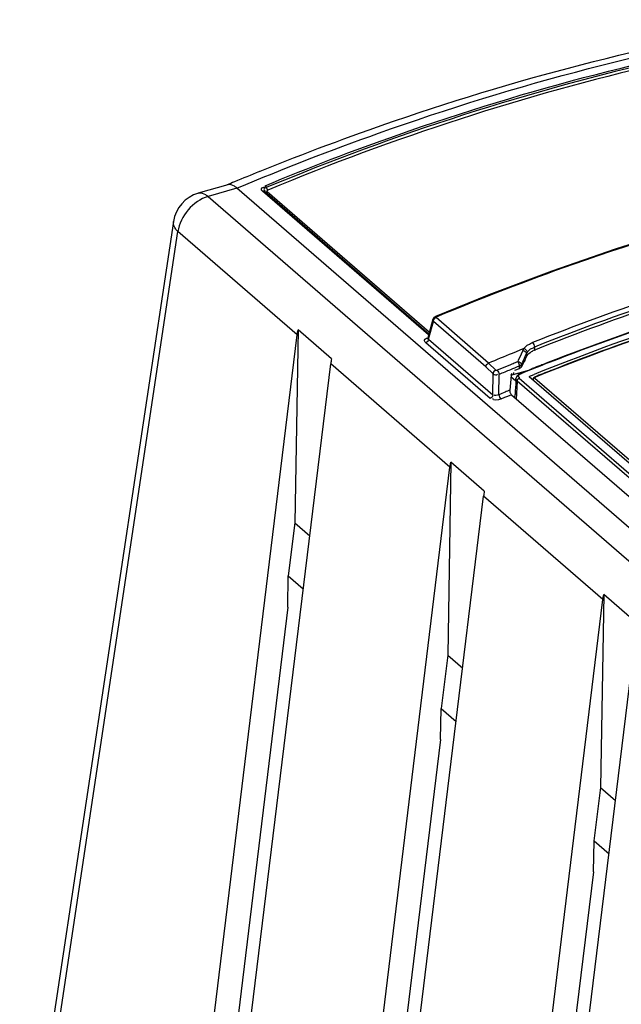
# Model space of a CAD drawing. Header units: inches. Extents: x 0 to 117, y 0 to 83.
# Tile 36 of 59: x 96.43 to 97.79, y 28.71 to 30.93. Entities that reach past the tile are written whole.
import ezdxf

# ---------------------------------------------------------------- set-up
doc = ezdxf.new("R2010")
doc.units = ezdxf.units.IN
doc.header["$LTSCALE"] = 6.431102
doc.header["$MEASUREMENT"] = 0
doc.layers.get('0').update_dxf_attribs({"linetype": 'CONTINUOUS'})

msp = doc.modelspace()

# ---------------------------------------------------------------- linework, layer by layer
at = {"color": 7, "linetype": 'CONTINUOUS'}
for p, q in [((96.9703, 30.5906), (96.9723, 30.5914)), ((96.8991, 30.561), (96.8328, 30.5419)), ((96.9199, 30.5532), (96.8547, 30.5344)), ((103.3849, 24.9544), (96.9199, 30.5532)), ((97.3517, 30.2223), (96.9775, 30.5464)), ((96.982, 30.5461), (97.3525, 30.2252)), ((96.9879, 30.5456), (97.3536, 30.2289)), ((96.8547, 30.5344), (103.3197, 24.9355)), ((96.7768, 30.4779), (96.4302, 28.1745)), ((96.4404, 28.1519), (96.787, 30.4552)), ((97.0555, 30.2227), (96.787, 30.4552)), ((97.4879, 30.3127), (97.367, 30.2636)), ((97.3615, 30.2577), (97.3499, 30.2158)), ((97.3515, 30.213), (97.3625, 30.253)), ((97.3615, 30.2576), (97.3615, 30.2577)), ((97.4808, 30.1506), (97.3625, 30.253)), ((97.4868, 30.1589), (97.3685, 30.2614)), ((97.0577, 30.2338), (97.0506, 29.799)), ((97.1329, 30.1686), (97.0577, 30.2338)), ((96.7818, 27.9771), (97.0555, 30.2227)), ((97.4908, 30.0789), (97.3456, 30.2047)), ((97.3515, 30.213), (97.4967, 30.0873)), ((97.5488, 30.1844), (97.5399, 30.1808)), ((97.5577, 30.188), (97.5488, 30.1844)), ((97.5643, 30.1875), (97.5566, 30.1708)), ((97.5665, 30.1915), (97.5577, 30.188)), ((97.5643, 30.1875), (97.5654, 30.1897)), ((97.5906, 30.1953), (97.5907, 30.1882)), ((97.5907, 30.1882), (97.593, 30.1892)), ((97.4868, 30.1589), (97.5032, 30.1432)), ((97.5475, 30.1603), (97.5506, 30.1616)), ((97.5506, 30.1616), (97.5527, 30.1625)), ((97.554, 30.1652), (97.5527, 30.1625)), ((97.5566, 30.1708), (97.554, 30.1652)), ((97.5612, 30.1556), (97.5625, 30.1583)), ((97.5625, 30.1583), (97.5637, 30.1611)), ((97.5637, 30.1611), (97.5662, 30.1665)), ((97.5662, 30.1665), (97.5712, 30.1774)), ((97.5712, 30.1774), (97.5724, 30.1801)), ((97.5724, 30.1801), (97.5725, 30.1739)), ((96.8576, 27.9115), (97.1313, 30.1571)), ((97.4, 29.9244), (97.1313, 30.1571)), ((97.4808, 30.1506), (97.497, 30.135)), ((97.5059, 30.143), (97.5372, 30.156)), ((97.5374, 30.1319), (97.5748, 30.1426)), ((97.5431, 30.1335), (97.5436, 30.1379)), ((97.5465, 30.1429), (97.5567, 30.1471)), ((97.5548, 30.1517), (97.5567, 30.1525)), ((97.5567, 30.1471), (97.5567, 30.1525)), ((97.5593, 30.136), (97.5628, 30.1374)), ((97.5633, 30.1364), (97.561, 30.1355)), ((97.5613, 30.1507), (97.5612, 30.1556)), ((97.5628, 30.1374), (97.566, 30.1387)), ((97.5664, 30.1377), (97.5633, 30.1364)), ((97.566, 30.1387), (97.5738, 30.1418)), ((97.5741, 30.1407), (97.5664, 30.1377)), ((97.5738, 30.1418), (97.5789, 30.1438)), ((97.5792, 30.1427), (97.5741, 30.1407)), ((97.5789, 30.1438), (97.5809, 30.1446)), ((97.584, 30.1447), (97.5792, 30.1427)), ((97.5809, 30.1446), (97.5836, 30.1457)), ((97.5836, 30.1457), (97.5856, 30.1465)), ((97.5913, 30.1476), (97.584, 30.1447)), ((97.6042, 30.1538), (97.6065, 30.1547)), ((97.6304, 30.1432), (97.6275, 30.1421)), ((97.4967, 30.0873), (97.497, 30.135)), ((97.5101, 30.0875), (97.5105, 30.1333)), ((97.5377, 30.1309), (97.5352, 30.098)), ((97.5485, 30.1182), (97.5374, 30.1278)), ((97.5485, 30.1194), (97.5487, 30.1239)), ((97.5485, 30.1182), (97.5485, 30.1194)), ((97.549, 30.126), (97.5487, 30.1239)), ((97.5498, 30.1281), (97.549, 30.126)), ((97.5513, 30.1185), (97.549, 30.0769)), ((97.5499, 30.1201), (97.5513, 30.1185)), ((98.8242, 29.0161), (97.5513, 30.1185)), ((97.5552, 30.1276), (97.5563, 30.1273)), ((97.5558, 30.1247), (98.8288, 29.0223)), ((97.5563, 30.1273), (97.5575, 30.1271)), ((97.5594, 30.136), (97.5569, 30.1349)), ((97.5786, 30.1291), (97.5816, 30.1303)), ((97.5787, 30.129), (98.8439, 29.0333)), ((97.5816, 30.1303), (97.5837, 30.1312)), ((97.5837, 30.1312), (97.5895, 30.1335)), ((98.8443, 29.0393), (97.5914, 30.1244)), ((97.5386, 30.0876), (97.5333, 30.0854)), ((97.5386, 30.0876), (98.8043, 28.9915)), ((97.5464, 30.0821), (97.5467, 30.0884)), ((97.1263, 27.6788), (97.4, 29.9244)), ((97.4021, 29.9355), (97.3951, 29.5007)), ((97.4774, 29.8703), (97.4021, 29.9355)), ((97.202, 27.6131), (97.4758, 29.8588)), ((97.7445, 29.6261), (97.4758, 29.8588)), ((97.0506, 29.799), (97.0356, 29.6791)), ((97.0506, 29.799), (97.0841, 29.77)), ((97.0343, 29.6088), (97.0356, 29.6791)), ((97.0356, 29.6791), (97.0694, 29.6498)), ((97.4707, 27.3804), (97.7445, 29.6261)), ((97.7466, 29.6372), (97.7396, 29.2023)), ((97.8219, 29.572), (97.7466, 29.6372)), ((97.0343, 29.6088), (96.8364, 27.9827)), ((97.5465, 27.3148), (97.8202, 29.5604)), ((97.3951, 29.5007), (97.3801, 29.3808)), ((97.3951, 29.5007), (97.4286, 29.4716)), ((97.3788, 29.3105), (97.3801, 29.3807)), ((97.3801, 29.3807), (97.4139, 29.3514)), ((97.3788, 29.3104), (97.1809, 27.6844)), ((97.7396, 29.2023), (97.7245, 29.0824)), ((97.7396, 29.2023), (97.7731, 29.1733)), ((97.7232, 29.0121), (97.7246, 29.0824)), ((97.7246, 29.0824), (97.7584, 29.0531)), ((97.7233, 29.0121), (97.5254, 27.386))]:
    msp.add_line(p, q, dxfattribs=at)
for points in [[(96.9832, 30.5586), (96.9835, 30.5583), (96.9838, 30.558), (96.9841, 30.5576), (96.9844, 30.5571), (96.9848, 30.5566), (96.9851, 30.5561), (96.9853, 30.5556), (96.9856, 30.555), (96.9862, 30.5537)], [(96.9775, 30.5464), (96.9781, 30.5466), (96.9786, 30.5468), (96.9792, 30.5468), (96.9797, 30.5469), (96.9802, 30.5468), (96.9807, 30.5467), (96.9812, 30.5466), (96.9816, 30.5463)], [(96.9816, 30.5463), (96.9825, 30.5457), (96.9831, 30.5454), (96.9837, 30.5452), (96.9843, 30.5451), (96.985, 30.545), (96.9857, 30.545), (96.9864, 30.5451), (96.9872, 30.5453), (96.9879, 30.5456)], [(96.9862, 30.5537), (96.9866, 30.5529), (96.9869, 30.5522), (96.9873, 30.5515), (96.9878, 30.5508), (96.9882, 30.5502), (96.9886, 30.5497), (96.989, 30.5492), (96.9895, 30.5488)], [(96.9895, 30.5488), (96.9889, 30.5486), (96.9884, 30.5482), (96.988, 30.5479), (96.9877, 30.5475), (96.9874, 30.5471), (96.9874, 30.5467), (96.9874, 30.5463), (96.9876, 30.5459), (96.9879, 30.5456)], [(98.0569, 30.5021), (97.9145, 30.461), (97.772, 30.4157), (97.6298, 30.3662), (97.4879, 30.3127)], [(97.367, 30.2636), (97.3664, 30.2634), (97.365, 30.2626), (97.3638, 30.2616), (97.3627, 30.2602), (97.3619, 30.2587), (97.3615, 30.2576)], [(97.367, 30.2636), (97.3672, 30.2637), (97.3676, 30.2637), (97.3681, 30.2636), (97.3686, 30.2633), (97.3691, 30.2629)], [(97.3685, 30.2614), (97.3683, 30.2615), (97.3682, 30.2617), (97.3682, 30.2619), (97.3682, 30.262), (97.3683, 30.2622), (97.3684, 30.2624), (97.3687, 30.2627), (97.3692, 30.263), (97.3697, 30.2633)], [(97.5654, 30.1897), (97.5657, 30.1901), (97.566, 30.1906), (97.5662, 30.1911), (97.5665, 30.1915)], [(97.5724, 30.1801), (97.5726, 30.1805), (97.5728, 30.1809), (97.573, 30.1813), (97.5732, 30.1817), (97.5734, 30.1821), (97.5736, 30.1824), (97.5739, 30.1828), (97.5741, 30.1832), (97.5744, 30.1836)], [(97.5032, 30.1432), (97.5034, 30.143), (97.5036, 30.1429), (97.5039, 30.1428), (97.5042, 30.1428), (97.5045, 30.1427), (97.5048, 30.1427), (97.5052, 30.1428), (97.5055, 30.1428), (97.5059, 30.143)], [(97.5567, 30.1525), (97.5574, 30.1527), (97.558, 30.153), (97.5586, 30.1533), (97.5592, 30.1536), (97.5597, 30.154), (97.5602, 30.1544), (97.5606, 30.1548), (97.5609, 30.1552), (97.5612, 30.1556)], [(97.5613, 30.1507), (97.561, 30.1502), (97.5607, 30.1498), (97.5603, 30.1493), (97.5598, 30.1489), (97.5593, 30.1485), (97.5588, 30.1481), (97.5581, 30.1477), (97.5575, 30.1474), (97.5567, 30.1471)], [(97.5594, 30.136), (97.5596, 30.1361), (97.56, 30.136), (97.5604, 30.1358), (97.561, 30.1355)], [(97.5527, 30.1319), (97.5511, 30.1301), (97.5498, 30.1281)], [(97.5558, 30.1247), (97.5551, 30.1243), (97.5543, 30.1238), (97.5537, 30.1232), (97.553, 30.1226), (97.5525, 30.1219), (97.552, 30.1211), (97.5517, 30.1202), (97.5514, 30.1193), (97.5513, 30.1185)], [(97.5569, 30.1349), (97.5547, 30.1335), (97.5527, 30.1319)], [(97.5917, 30.1278), (97.5906, 30.1273), (97.5894, 30.1265), (97.5885, 30.1255), (97.5877, 30.1243), (97.5874, 30.123), (97.5873, 30.1221)], [(97.5914, 30.1244), (97.5911, 30.1247), (97.5909, 30.1251), (97.5908, 30.1254), (97.5909, 30.1258), (97.591, 30.1261), (97.5913, 30.1265), (97.5917, 30.1268), (97.5922, 30.1272), (97.5928, 30.1275)]]:
    msp.add_lwpolyline(points, dxfattribs=at)
for centre, radius, start, end in [((99.276, 24.9149), 6.1261, 112.10841, 112.67601), ((99.2875, 24.887), 6.1563, 112.67568, 112.84316), ((96.8547, 30.4662), 0.0787, 106.031, 171.4461), ((99.716, 24.8424), 5.7702, 108.5524, 111.66321), ((99.6927, 24.9088), 5.689, 108.2933, 111.6847), ((99.6969, 24.8951), 5.6968, 108.6243, 111.6736), ((99.7181, 24.8256), 5.7188, 108.4695, 111.8521), ((99.7389, 24.7177), 5.8402, 108.17, 111.26791), ((99.8004, 24.5582), 6.01, 108.18662, 111.23785), ((99.7214, 24.822), 5.7165, 108.4885, 111.8612), ((99.7181, 24.829), 5.7096, 108.7198, 111.4483), ((97.6084, 30.148), 0.0613, 111.4387, 113.4513), ((99.7918, 24.6438), 5.9774, 112.13141, 112.68215), ((97.611, 30.1373), 0.0548, 111.6683, 114.9502), ((97.5929, 30.1673), 0.0263, 95.0571, 99.6301), ((96.5076, 32.636), 2.6853, 292.6668, 292.786), ((99.6647, 24.8938), 5.6481, 111.1878, 111.5364), ((99.7898, 24.5835), 5.9838, 111.25566, 111.39934), ((99.7898, 24.6988), 5.8931, 112.48355, 112.75379), ((99.7826, 24.7162), 5.8743, 112.28616, 112.48351), ((96.7692, 32.0096), 2.0064, 292.5068, 292.6668), ((99.7956, 24.5686), 5.9998, 111.42309, 111.61395), ((99.7631, 24.7121), 5.8348, 111.47008, 111.84818), ((99.7802, 24.6916), 5.854, 112.66851, 112.81646), ((99.7761, 24.7014), 5.8434, 112.55, 112.6685), ((97.8294, 29.3526), 0.7904, 112.6167, 113.4505), ((98.534, 27.6644), 2.6197, 112.4557, 112.6423)]:
    msp.add_arc(centre, radius, start, end, dxfattribs=at)
for centre, major_axis, ratio, start_param, end_param in [((97.1595, 30.2022), (0.0236, 0.0832), 0.213614, -4.237612, -4.080521), ((97.8746, 25.7539), (1.3177, 6.1305), 0.265913, 0.824373, 0.829795), ((97.5479, 30.133), (0.00757, 0.00907), 0.758625, -4.401437, -3.956093), ((97.5437, 29.6789), (0.0097, 0.48), 0.020868, 6.69843, 6.831905), ((97.504, 29.9038), (0.0236, 0.0832), 0.213614, -4.237612, -4.080521)]:
    msp.add_ellipse(centre, major_axis=major_axis, ratio=ratio, start_param=start_param, end_param=end_param, dxfattribs=at)
for points, knots in [([(96.9199, 30.5532), (97.0252, 30.5975), (97.4388, 30.7584), (97.8713, 30.8725), (98.1969, 30.9243)], [0, 0, 0, 0, 0.257219, 1, 1, 1, 1]), ([(96.9723, 30.5914), (97.0721, 30.6319), (97.4649, 30.7793), (97.8741, 30.8843), (98.1821, 30.9329)], [0, 0, 0, 0, 0.256713, 1, 1, 1, 1]), ([(96.9832, 30.5586), (97.082, 30.5997), (97.4719, 30.7495), (97.8788, 30.8561), (98.1853, 30.9056)], [0, 0, 0, 0, 0.256419, 1, 1, 1, 1]), ([(98.1874, 30.9013), (98.087, 30.885), (97.677, 30.8054), (97.2773, 30.6756), (96.9859, 30.5544)], [0, 0, 0, 0, 0.243845, 1, 1, 1, 1]), ([(98.1604, 30.8906), (98.0625, 30.8741), (97.6631, 30.7943), (97.2737, 30.667), (96.9895, 30.5488)], [0, 0, 0, 0, 0.244015, 1, 1, 1, 1]), ([(97.3697, 30.2633), (97.4712, 30.3057), (97.8715, 30.46), (98.2896, 30.5694), (98.6045, 30.6197)], [0, 0, 0, 0, 0.256515, 1, 1, 1, 1]), ([(96.9199, 30.5532), (96.9181, 30.5548), (96.9123, 30.5594), (96.904, 30.5624), (96.899, 30.561)], [0, 0, 0, 0, 0.312005, 1, 1, 1, 1]), ([(96.8329, 30.5419), (96.8382, 30.5434), (96.8468, 30.5407), (96.8529, 30.536), (96.8547, 30.5344)], [0, 0, 0, 0, 0.696826, 1, 1, 1, 1]), ([(96.9775, 30.5464), (96.9759, 30.5477), (96.9725, 30.5536), (96.9797, 30.5556), (96.9825, 30.5557)], [0, 0, 0, 0, 0.423048, 1, 1, 1, 1]), ([(96.9859, 30.5544), (96.9839, 30.5536), (96.9786, 30.5523), (96.982, 30.5482), (96.9833, 30.548)], [0, 0, 0, 0, 0.614366, 1, 1, 1, 1]), ([(96.787, 30.4552), (96.7852, 30.457), (96.7795, 30.4631), (96.7759, 30.472), (96.7768, 30.4779)], [0, 0, 0, 0, 0.295899, 1, 1, 1, 1]), ([(97.3625, 30.253), (97.3621, 30.2536), (97.3615, 30.2552), (97.3616, 30.2568), (97.3619, 30.2575)], [0, 0, 0, 0, 0.500213, 1, 1, 1, 1]), ([(97.3456, 30.2047), (97.3438, 30.2062), (97.3395, 30.2117), (97.3463, 30.2151), (97.349, 30.2153)], [0, 0, 0, 0, 0.46194, 1, 1, 1, 1]), ([(97.3515, 30.213), (97.3509, 30.2132), (97.35, 30.2138), (97.3493, 30.2149), (97.3493, 30.2155)], [0, 0, 0, 0, 0.529903, 1, 1, 1, 1]), ([(97.5702, 30.1898), (97.5696, 30.1902), (97.5684, 30.1909), (97.5672, 30.1914), (97.5665, 30.1915)], [0, 0, 0, 0, 0.525616, 1, 1, 1, 1]), ([(97.5744, 30.1836), (97.5743, 30.1847), (97.5731, 30.1871), (97.5713, 30.1889), (97.5702, 30.1898)], [0, 0, 0, 0, 0.457106, 1, 1, 1, 1]), ([(97.5744, 30.1836), (97.5751, 30.1846), (97.5767, 30.1867), (97.5787, 30.1886), (97.5798, 30.1895)], [0, 0, 0, 0, 0.4801, 1, 1, 1, 1]), ([(97.5798, 30.1895), (97.5809, 30.1904), (97.5837, 30.1921), (97.5868, 30.1929), (97.5885, 30.1932)], [0, 0, 0, 0, 0.459798, 1, 1, 1, 1]), ([(97.5804, 30.1827), (97.5815, 30.1835), (97.5839, 30.1851), (97.5865, 30.1864), (97.5878, 30.187)], [0, 0, 0, 0, 0.484776, 1, 1, 1, 1]), ([(97.5487, 30.1239), (97.5487, 30.1233), (97.5489, 30.1219), (97.5495, 30.1206), (97.5499, 30.1201)], [0, 0, 0, 0, 0.486873, 1, 1, 1, 1]), ([(97.5543, 30.1311), (97.5539, 30.1306), (97.553, 30.129), (97.5545, 30.1279), (97.5552, 30.1276)], [0, 0, 0, 0, 0.482792, 1, 1, 1, 1]), ([(97.561, 30.1355), (97.5597, 30.1349), (97.5573, 30.1337), (97.5551, 30.1321), (97.5543, 30.1311)], [0, 0, 0, 0, 0.525967, 1, 1, 1, 1]), ([(97.5928, 30.1275), (97.5926, 30.1276), (97.5923, 30.1279), (97.5919, 30.1279), (97.5917, 30.1278)], [0, 0, 0, 0, 0.597625, 1, 1, 1, 1]), ([(97.536, 30.0926), (97.5357, 30.0935), (97.5353, 30.0953), (97.5352, 30.0972), (97.5352, 30.098)], [0, 0, 0, 0, 0.528316, 1, 1, 1, 1]), ([(97.5386, 30.0876), (97.5379, 30.0882), (97.5369, 30.0898), (97.5363, 30.0916), (97.536, 30.0926)], [0, 0, 0, 0, 0.435529, 1, 1, 1, 1])]:
    msp.add_open_spline(points, degree=3, knots=knots, dxfattribs=at)
for points in [[(96.8547, 30.5344), (96.8213, 30.5248), (96.7912, 30.4897), (96.787, 30.4552)], [(97.3625, 30.253), (97.3626, 30.2564), (97.3653, 30.26), (97.3685, 30.2614)], [(97.0555, 30.2227), (97.0559, 30.2265), (97.0567, 30.2302), (97.0577, 30.2338)], [(97.3515, 30.213), (97.3514, 30.2096), (97.3488, 30.2058), (97.3456, 30.2047)], [(97.5665, 30.1915), (97.5706, 30.1974), (97.5773, 30.2014), (97.5839, 30.2043)], [(97.5859, 30.2051), (97.5887, 30.2027), (97.5902, 30.1989), (97.5906, 30.1953)], [(97.5643, 30.1875), (97.5679, 30.1871), (97.5722, 30.1838), (97.5724, 30.1801)], [(97.5725, 30.1739), (97.5743, 30.1774), (97.5772, 30.1804), (97.5804, 30.1827)], [(97.4808, 30.1506), (97.4809, 30.154), (97.4837, 30.1576), (97.4868, 30.1589)], [(97.5527, 30.1625), (97.5542, 30.1592), (97.5562, 30.156), (97.5567, 30.1525)], [(97.5529, 30.1629), (97.5565, 30.1621), (97.561, 30.1593), (97.5612, 30.1556)], [(97.5032, 30.1432), (97.5, 30.1419), (97.4972, 30.1384), (97.497, 30.135)], [(97.5059, 30.143), (97.5085, 30.1405), (97.51, 30.1369), (97.5105, 30.1333)], [(97.497, 30.135), (97.4996, 30.1327), (97.5052, 30.1312), (97.5074, 30.1339)], [(97.4967, 30.0873), (97.4966, 30.0839), (97.4939, 30.0803), (97.4908, 30.0789)], [(97.5148, 30.0777), (97.5092, 30.0754), (97.4953, 30.0732), (97.4967, 30.079)], [(97.5101, 30.0875), (97.5071, 30.0859), (97.4992, 30.0842), (97.4999, 30.0876)], [(97.5101, 30.0875), (97.5106, 30.0839), (97.5122, 30.0801), (97.5149, 30.0778)], [(97.4, 29.9244), (97.4004, 29.9281), (97.4012, 29.9319), (97.4021, 29.9355)], [(97.7445, 29.6261), (97.7449, 29.6298), (97.7456, 29.6335), (97.7466, 29.6372)]]:
    msp.add_open_spline(points, degree=3, dxfattribs=at)

doc.saveas('drawing.dxf')
